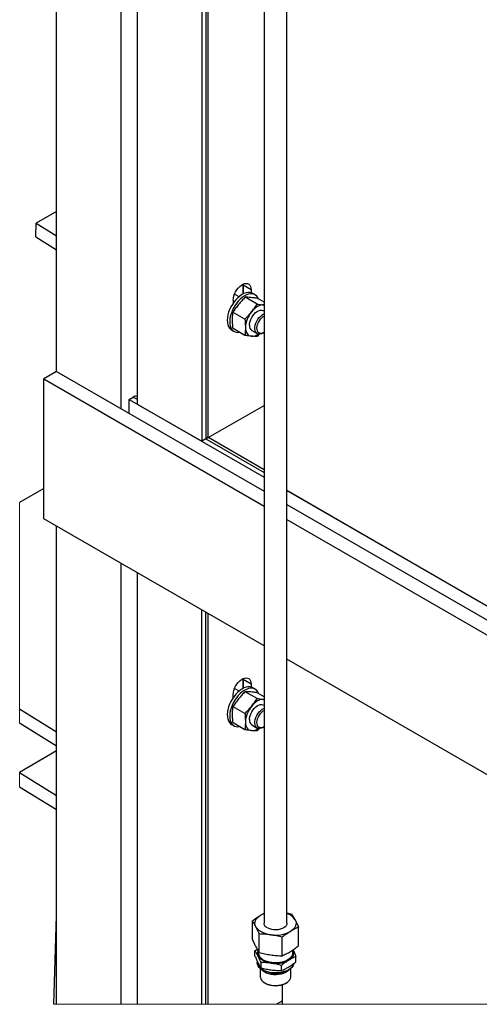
# Model space of a CAD drawing. Header units: millimetres. Extents: x 0 to 25230, y 0 to 17820.
# Tile 3 of 244: x 2716 to 3723, y 1283 to 3438. Entities that reach past the tile are written whole.
import ezdxf

# ---------------------------------------------------------------- set-up
doc = ezdxf.new("R2010")
doc.units = ezdxf.units.MM
doc.linetypes.add('SLD-Sólida', pattern=[0])
doc.layers.add('REFERÊNCIAS', color=9, linetype='SLD-Sólida')

msp = doc.modelspace()

# ---------------------------------------------------------------- linework, layer by layer
at = {"color": 7, "linetype": 'SLD-Sólida', "lineweight": 25, "ltscale": 30}
for p, q in [((3251.1, 4783.2), (3251.1, 1460.1)), ((3301.1, 1460.1), (3301.1, 4783.2)), ((3243.3, 1477.9), (3251.1, 1482.3)), ((3301.1, 1482.8), (3311.7, 1480.4)), ((3225.5, 1424.7), (3225.5, 1465.5)), ((3326.6, 1410.8), (3326.6, 1451.6)), ((3240.4, 1395.9), (3240.4, 1436.7)), ((3291, 1389), (3291, 1429.8)), ((3231.1, 1399.7), (3236, 1403.4)), ((3231.1, 1388.2), (3231.1, 1399.7)), ((3321, 1375.9), (3321, 1387.4)), ((3236.2, 1377.1), (3236.2, 1374.4)), ((3236.2, 1373.5), (3236.2, 1373.3)), ((3242.7, 1360.7), (3242.7, 1343.2)), ((3244.4, 1362.6), (3244.4, 1374.2)), ((3289.3, 1356.5), (3289.3, 1368)), ((3309.4, 1343.2), (3309.4, 1360.7)), ((3252.5, 1329.6), (3253.8, 1328.8)), ((3298.3, 1328.8), (3299.7, 1329.6))]:
    msp.add_line(p, q, dxfattribs=at)
at = {"color": 7, "linetype": 'SLD-Sólida', "lineweight": 18, "ltscale": 30}
for p, q in [((2715.5, 2381.3), (2715.5, 1898.9)), ((2715.5, 1790.6), (2715.5, 1759.2))]:
    msp.add_line(p, q, dxfattribs=at)
at = {"color": 7, "linetype": 'SLD-Sólida', "lineweight": 18, "ltscale": 30, "flags": 128}
msp.add_lwpolyline([(2790.6, 1282.7), (2796.5, 1282.7), (2938, 1282.7), (2973.3, 1282.7), (3114.7, 1282.7), (3123.6, 1282.7), (3128.8, 1282.7), (3278, 1282.7), (3291.5, 1282.7), (3751.1, 1282.7), (3782.1, 1282.7), (3916.4, 1282.7), (4001.3, 1282.7), (4179.8, 1282.7), (4210.8, 1282.7), (4609.9, 1282.7), (4654.7, 1282.7), (4704.7, 1282.7), (5140.3, 1282.7), (5196.9, 1282.7), (5249.9, 1282.7), (5249.9, 1282.7), (5379.2, 1282.7), (5410.2, 1282.7), (5556.7, 1282.7), (5556.7, 1400.7), (5556.7, 2129.3), (5556.7, 2313.1), (5556.7, 2766.1), (5556.7, 3292.9), (5556.7, 3318.7), (5556.7, 3353.2), (5556.7, 3361), (5556.7, 3371.7), (5556.7, 3471.5), (5556.7, 3519.3), (5556.7, 3577.1), (5556.7, 3621.4), (5556.7, 3679.1), (5556.7, 3969.6), (5556.7, 4132.9), (5556.7, 4296.2), (5556.7, 4327), (5556.7, 4367.8), (5556.7, 4786.6), (5556.7, 4789.6), (5556.7, 4805.7), (5556.7, 5060.8), (5556.7, 5060.8), (5556.7, 5305.5), (5556.7, 5354.4), (5556.7, 5370.5), (5556.7, 5384), (5556.7, 5488.1), (5556.7, 5528.9), (5556.7, 5947.6), (5556.7, 5950.7), (5556.7, 5966.8), (5556.7, 5996.7), (5504.9, 5996.7), (5476.9, 5996.7), (5471.7, 5996.7), (4701.8, 5996.7), (4676.9, 5996.7), (4566, 5996.7), (4445.2, 5996.7), (4442.2, 5996.7), (4416.4, 5996.7), (4413.4, 5996.7), (4372.9, 5996.7), (4367.4, 5996.7), (4360.5, 5996.7), (4359.3, 5996.7), (3936.6, 5996.7), (3936.6, 5996.7), (3618.4, 5996.7)], dxfattribs=at)
at = {"color": 7, "linetype": 'SLD-Sólida', "lineweight": 25, "ltscale": 30, "flags": 128}
for points in [[(3233, 1452.6), (3231.6, 1456), (3231.1, 1459.3), (3231.3, 1462.7), (3232.3, 1466.1), (3234, 1469.3), (3236.5, 1472.4), (3239.6, 1475.3), (3243.3, 1477.9)], [(3243.3, 1477.9), (3247.7, 1480.2), (3251.1, 1481.7)], [(3319.2, 1467.5), (3320.5, 1464.2), (3321.1, 1460.8), (3320.8, 1457.4), (3319.9, 1454.1), (3318.1, 1450.8), (3315.7, 1447.8), (3312.6, 1444.9), (3308.8, 1442.3)], [(3265.7, 1434.8), (3260.1, 1435.8), (3254.7, 1437.2), (3249.7, 1439), (3245.2, 1441.2), (3241.2, 1443.7), (3237.8, 1446.5), (3235, 1449.5), (3233, 1452.6)], [(3252.1, 1456), (3251.2, 1458.6), (3251.1, 1460.1)], [(3301.1, 1460.1), (3300.6, 1457.4), (3299.3, 1454.8), (3297.2, 1452.4), (3294.3, 1450.2), (3290.7, 1448.4), (3286.6, 1447), (3282.1, 1446.1), (3277.4, 1445.7), (3272.6, 1445.8), (3268, 1446.4), (3263.7, 1447.6), (3259.8, 1449.1), (3256.5, 1451.1), (3253.9, 1453.4), (3252.1, 1456)], [(3314.4, 1401.7), (3315.6, 1398.8), (3316.1, 1395.8), (3315.9, 1392.8), (3315, 1389.8), (3313.5, 1386.9), (3311.3, 1384.1), (3308.5, 1381.6), (3305.2, 1379.3)], [(3266.8, 1372.6), (3261.8, 1373.5), (3257.1, 1374.8), (3252.6, 1376.4), (3248.6, 1378.3), (3245.1, 1380.5), (3242, 1383), (3239.6, 1385.7), (3237.7, 1388.5)], [(3312.4, 1400.5), (3312.7, 1399.7), (3313.5, 1396.4), (3313.4, 1393.1), (3312.4, 1389.8), (3310.6, 1386.7), (3308, 1383.8), (3304.6, 1381.1), (3300.6, 1378.7), (3296, 1376.8), (3290.9, 1375.2), (3285.4, 1374.1), (3279.8, 1373.6), (3274, 1373.5), (3268.4, 1373.9), (3262.8, 1374.9), (3257.6, 1376.3), (3252.9, 1378.1), (3248.6, 1380.3), (3245.1, 1382.9), (3242.2, 1385.8), (3240.1, 1388.9)], [(3237.8, 1367.8), (3236.6, 1371.1), (3236.2, 1374.4)], [(3237.9, 1366.7), (3236.6, 1370.1), (3236.2, 1373.3)], [(3315.7, 1371.8), (3315.5, 1370.7), (3314.1, 1367.4), (3311.9, 1364.2), (3308.8, 1361.2), (3305.1, 1358.5), (3300.7, 1356.2), (3295.7, 1354.3), (3290.3, 1352.8), (3284.6, 1351.9), (3278.7, 1351.4), (3272.8, 1351.4), (3266.9, 1351.9), (3261.2, 1353), (3255.8, 1354.5), (3250.9, 1356.5), (3246.6, 1358.8), (3242.9, 1361.5), (3240, 1364.5), (3237.8, 1367.8)], [(3315.9, 1371.8), (3315.4, 1369.7), (3314.1, 1366.4), (3311.9, 1363.2), (3308.8, 1360.2), (3305.1, 1357.5), (3300.7, 1355.2), (3295.7, 1353.3), (3290.3, 1351.8), (3284.6, 1350.9), (3278.7, 1350.4), (3272.8, 1350.4), (3266.9, 1350.9), (3261.2, 1352), (3255.8, 1353.5), (3250.9, 1355.5), (3246.6, 1357.8), (3242.9, 1360.5), (3240, 1363.5), (3237.9, 1366.7)], [(3242.7, 1343.2), (3243, 1340.8), (3244.1, 1337.7), (3246.1, 1334.7), (3248.9, 1332), (3252.5, 1329.6), (3256.7, 1327.5), (3261.5, 1325.9), (3266.6, 1324.8), (3272, 1324.1), (3277.5, 1324), (3283, 1324.4), (3288.2, 1325.3), (3293.2, 1326.7), (3297.7, 1328.5), (3301.6, 1330.8), (3304.8, 1333.4), (3307.2, 1336.2), (3308.7, 1339.3), (3309.4, 1342.5), (3309.4, 1343.2)], [(3305.9, 1358.1), (3304.8, 1356.9), (3301.6, 1354.3), (3297.7, 1352), (3293.2, 1350.2), (3288.2, 1348.8), (3283, 1347.8), (3277.5, 1347.5), (3272, 1347.6), (3266.6, 1348.2), (3261.5, 1349.4), (3256.7, 1351), (3252.5, 1353.1), (3248.9, 1355.5), (3246.2, 1358.1)]]:
    msp.add_lwpolyline(points, dxfattribs=at)
at = {"color": 7, "linetype": 'SLD-Sólida', "lineweight": 25, "ltscale": 900}
for centre, radius, start, end in [((3290.4, 1449.3), 34.1, 32.2992, 71.6877), ((3276.3, 1502), 68, 261.0346, 298.565), ((3250.1, 1395.1), 14, 156.3553, 208.2302), ((3251.6, 1395.1), 13, 168.0744, 208.4167), ((3276.3, 1432.3), 60.4, 261.0343, 298.5657), ((3276.1, 1403), 52.9, 257.6357, 282.3643), ((3276.1, 1371.2), 47.9, 242.2632, 297.7368)]:
    msp.add_arc(centre, radius, start, end, dxfattribs=at)
at = {"color": 7, "linetype": 'SLD-Sólida', "lineweight": 25, "ltscale": 30}
for points, knots in [([(3225.5, 1465.5), (3228.4, 1467.7), (3234.2, 1472.1), (3240.3, 1476), (3243.3, 1477.9)], [0, 0, 0, 0, 0.507229, 1, 1, 1, 1]), ([(3311.7, 1480.4), (3313, 1478.4), (3315.6, 1474.2), (3318, 1469.8), (3319.2, 1467.5)], [0, 0, 0, 0, 0.476673, 1, 1, 1, 1]), ([(3319.2, 1467.5), (3321.1, 1463.7), (3323.7, 1458.4), (3326, 1453.1), (3326.6, 1451.6)], [0, 0, 0, 0, 0.735908, 1, 1, 1, 1]), ([(3233, 1452.6), (3231.7, 1454.9), (3229.4, 1459.3), (3226.8, 1463.5), (3225.5, 1465.5)], [0, 0, 0, 0, 0.52107, 1, 1, 1, 1]), ([(3240.4, 1436.7), (3239.8, 1438.2), (3237.5, 1443.5), (3234.9, 1448.8), (3233, 1452.6)], [0, 0, 0, 0, 0.26409, 1, 1, 1, 1]), ([(3326.6, 1451.6), (3323.6, 1450.2), (3317.6, 1447.4), (3311.8, 1444), (3308.8, 1442.3)], [0, 0, 0, 0, 0.489391, 1, 1, 1, 1]), ([(3225.5, 1424.7), (3226.7, 1421.9), (3229.1, 1416.5), (3231.7, 1411.3), (3233, 1408.8)], [0, 0, 0, 0, 0.516349, 1, 1, 1, 1]), ([(3265.7, 1434.8), (3261.5, 1435.3), (3253.1, 1436.3), (3244.6, 1436.6), (3240.4, 1436.7)], [0, 0, 0, 0, 0.5010844, 1, 1, 1, 1]), ([(3291, 1429.8), (3286.8, 1430.8), (3278.4, 1432.8), (3269.9, 1434.2), (3265.7, 1434.8)], [0, 0, 0, 0, 0.5004522, 1, 1, 1, 1]), ([(3308.8, 1442.3), (3305.8, 1440.3), (3299.7, 1436.4), (3293.9, 1432.1), (3291, 1429.8)], [0, 0, 0, 0, 0.49052, 1, 1, 1, 1]), ([(3233, 1408.8), (3234.8, 1405.4), (3237.1, 1401.1), (3239.8, 1396.9), (3240.4, 1395.9)], [0, 0, 0, 0, 0.764496, 1, 1, 1, 1]), ([(3308.8, 1398.4), (3311.8, 1400.3), (3317.9, 1404.2), (3323.7, 1408.6), (3326.6, 1410.8)], [0, 0, 0, 0, 0.490497, 1, 1, 1, 1]), ([(3314.4, 1401.7), (3316.1, 1398.3), (3318.4, 1393.5), (3320.5, 1388.7), (3321, 1387.4)], [0, 0, 0, 0, 0.7341367, 1, 1, 1, 1]), ([(3237.7, 1388.5), (3236.7, 1390.5), (3234.6, 1394.3), (3232.3, 1398), (3231.1, 1399.7)], [0, 0, 0, 0, 0.52383, 1, 1, 1, 1]), ([(3231.1, 1388.2), (3232.2, 1385.7), (3234.3, 1380.8), (3236.6, 1376.1), (3237.7, 1373.9)], [0, 0, 0, 0, 0.517941, 1, 1, 1, 1]), ([(3244.4, 1374.2), (3243.8, 1375.5), (3241.8, 1380.3), (3239.4, 1385), (3237.7, 1388.5)], [0, 0, 0, 0, 0.2658327, 1, 1, 1, 1]), ([(3240.4, 1395.9), (3244.6, 1394.9), (3252.9, 1392.9), (3261.4, 1391.6), (3265.7, 1390.9)], [0, 0, 0, 0, 0.5004522, 1, 1, 1, 1]), ([(3265.7, 1390.9), (3269.9, 1390.4), (3278.3, 1389.4), (3286.7, 1389.1), (3291, 1389)], [0, 0, 0, 0, 0.5010844, 1, 1, 1, 1]), ([(3291, 1389), (3293.9, 1390.4), (3300, 1393.2), (3305.8, 1396.6), (3308.8, 1398.4)], [0, 0, 0, 0, 0.489367, 1, 1, 1, 1]), ([(3321, 1387.4), (3318.4, 1386.2), (3312.9, 1383.8), (3307.8, 1380.8), (3305.2, 1379.3)], [0, 0, 0, 0, 0.487849, 1, 1, 1, 1]), ([(3237.7, 1373.9), (3239.3, 1370.9), (3241.4, 1367.1), (3243.8, 1363.5), (3244.4, 1362.6)], [0, 0, 0, 0, 0.766332, 1, 1, 1, 1]), ([(3266.8, 1372.6), (3263.1, 1373.1), (3255.6, 1374), (3248.1, 1374.1), (3244.4, 1374.2)], [0, 0, 0, 0, 0.5010999, 1, 1, 1, 1]), ([(3244.4, 1362.6), (3248.1, 1361.7), (3255.5, 1359.8), (3263.1, 1358.6), (3266.8, 1358)], [0, 0, 0, 0, 0.500298, 1, 1, 1, 1]), ([(3289.3, 1368), (3285.6, 1369), (3278.2, 1370.9), (3270.6, 1372), (3266.8, 1372.6)], [0, 0, 0, 0, 0.500298, 1, 1, 1, 1]), ([(3305.2, 1379.3), (3302.5, 1377.5), (3297, 1374), (3291.9, 1370.1), (3289.3, 1368)], [0, 0, 0, 0, 0.489256, 1, 1, 1, 1]), ([(3289.3, 1356.5), (3292, 1357.7), (3297.4, 1360.1), (3302.5, 1363.1), (3305.2, 1364.6)], [0, 0, 0, 0, 0.487878, 1, 1, 1, 1]), ([(3305.2, 1364.6), (3307.8, 1366.3), (3313.3, 1369.8), (3318.4, 1373.8), (3321, 1375.9)], [0, 0, 0, 0, 0.489282, 1, 1, 1, 1]), ([(3266.8, 1358), (3270.6, 1357.6), (3278, 1356.7), (3285.6, 1356.5), (3289.3, 1356.5)], [0, 0, 0, 0, 0.5011, 1, 1, 1, 1])]:
    msp.add_open_spline(points, degree=3, knots=knots, dxfattribs=at)
at = {"layer": 'REFERÊNCIAS', "linetype": 'SLD-Sólida', "lineweight": 25, "ltscale": 30}
for p, q in [((2796.5, 2668.4), (2796.5, 5214.8)), ((2938, 2586.8), (2938, 5133.2)), ((2973.3, 4828.2), (2973.3, 2597)), ((3114.7, 4746.5), (3114.7, 2515.4)), ((3123.6, 3534), (3123.6, 2520.5)), ((3128.8, 2527.6), (3128.8, 3531)), ((2796.5, 3018.7), (2751.9, 2993)), ((2751, 2962.9), (2751.9, 2993)), ((2751.9, 2993), (2796.5, 2965.4)), ((2751, 2962.9), (2796.5, 2934.8)), ((3204.9, 2857.2), (3203.1, 2858.3)), ((3204.8, 2859.2), (3204.9, 2857.2)), ((3204.9, 2857.2), (3204.8, 2859.2)), ((3204.9, 2857.2), (3204.9, 2837.8)), ((3222.6, 2847), (3204.9, 2857.2)), ((3204.9, 2837.8), (3204.9, 2857.2)), ((3222.6, 2847), (3222.6, 2840.7)), ((3183.7, 2824.6), (3183.7, 2818.2)), ((3196.2, 2831.9), (3186.4, 2837.6)), ((3187.3, 2837.1), (3187.3, 2839.6)), ((3235.6, 2815.7), (3209.5, 2830.7)), ((3231.6, 2836.1), (3226.2, 2839.1)), ((3251.1, 2819.7), (3236, 2828.4)), ((3251.1, 2813.7), (3250, 2813.8)), ((3250, 2813.8), (3251.1, 2813.8)), ((3209.1, 2782.7), (3183, 2797.7)), ((3251.1, 2800.3), (3249.2, 2801.3)), ((3209.1, 2747.3), (3183, 2762.4)), ((3180, 2759), (3185.3, 2755.9)), ((3224.2, 2758), (3236.1, 2751.1)), ((3240.7, 2750.3), (3235.6, 2745)), ((3248.6, 2752.4), (3250.9, 2753.7)), ((2796.5, 2668.4), (2768.3, 2652.1)), ((2768.3, 2652.1), (3251.1, 2373.4)), ((2768.3, 2345.9), (2768.3, 2652.1)), ((2796.5, 2668.4), (3251.1, 2406)), ((2955.6, 2607.2), (2964.5, 2612.3)), ((2964.5, 2612.3), (2973.3, 2607.3)), ((2973.3, 2613.2), (2973.3, 2613.2)), ((2955.6, 2607.2), (3251.1, 2436.6)), ((2955.6, 2576.6), (2955.6, 2607.2)), ((2973.3, 2597), (3114.7, 2515.4)), ((3128.8, 2523.4), (3251.1, 2594)), ((3251.1, 2452.8), (3127.6, 2524.1)), ((3123.6, 2520.5), (3114.7, 2515.4)), ((3123.6, 2520.5), (3251.1, 2446.9)), ((2768.3, 2411.7), (2715.5, 2381.3)), ((3301.1, 2407.8), (4654.7, 1626.4)), ((3751.1, 2148), (3301.1, 2407.8)), ((3301.1, 2377.2), (4654.7, 1595.8)), ((3251.1, 2067.2), (2768.3, 2345.9)), ((2796.5, 1282.7), (2796.5, 2329.6)), ((3301.1, 2344.5), (4654.7, 1563.1)), ((2938, 1282.7), (2938, 2247.9)), ((2973.3, 2227.5), (2973.3, 1282.7)), ((3114.7, 1282.7), (3114.7, 2145.9)), ((3123.6, 1282.7), (3123.6, 2140.7)), ((3128.8, 1282.7), (3128.8, 2137.8)), ((4609.9, 1282.7), (3301.1, 2038.3)), ((3204.9, 1993.7), (3203.1, 1994.8)), ((3204.8, 1995.7), (3204.9, 1993.7)), ((3204.9, 1993.7), (3204.8, 1995.7)), ((3204.9, 1993.7), (3204.9, 1974.3)), ((3222.6, 1983.5), (3204.9, 1993.7)), ((3204.9, 1974.3), (3204.9, 1993.7)), ((3222.6, 1983.5), (3222.6, 1977.2)), ((3196.2, 1968.5), (3186.4, 1974.1)), ((3187.3, 1973.6), (3187.3, 1976.1)), ((3235.6, 1952.2), (3209.5, 1967.2)), ((3231.6, 1972.6), (3226.2, 1975.6)), ((3251.1, 1956.2), (3236, 1964.9)), ((3183.7, 1954.7), (3183.7, 1961.1)), ((3251.1, 1950.2), (3250, 1950.4)), ((3250, 1950.4), (3251.1, 1950.3)), ((2715.5, 1929.5), (2796.5, 1879.5)), ((3209.1, 1919.2), (3183, 1934.2)), ((3251.1, 1936.8), (3249.2, 1937.8)), ((2715.5, 1898.9), (2796.5, 1848.8)), ((3209.1, 1883.8), (3183, 1898.9)), ((3180, 1895.5), (3185.3, 1892.5)), ((3224.2, 1894.5), (3236.1, 1887.6)), ((3240.7, 1886.8), (3235.6, 1881.5)), ((3248.6, 1888.9), (3250.9, 1890.2)), ((2796.5, 1837.4), (2715.5, 1790.6)), ((2715.5, 1789.9), (2796.5, 1739.9)), ((2715.5, 1759.2), (2796.5, 1709.2)), ((2790.6, 1282.7), (2796.5, 1476.5)), ((3291.5, 1282.7), (3291.5, 1325.8)), ((3291.5, 1290.5), (3278, 1282.7))]:
    msp.add_line(p, q, dxfattribs=at)
at = {"layer": 'REFERÊNCIAS', "linetype": 'SLD-Sólida', "lineweight": 25, "ltscale": 30, "flags": 128}
for points in [[(3183.7, 2824.6), (3184, 2828.9), (3185, 2833.5), (3186.6, 2838.1), (3188.8, 2842.6), (3191.4, 2847), (3194.5, 2850.9), (3197.8, 2854.3), (3201.3, 2857.1), (3204.9, 2859.2), (3208.4, 2860.5), (3211.8, 2860.9), (3214.8, 2860.5), (3217.5, 2859.2), (3219.7, 2857.2), (3221.3, 2854.4), (3222.2, 2851), (3222.6, 2847)], [(3226.2, 2839.1), (3223.6, 2840.3), (3219.9, 2841.2), (3215.8, 2841.2), (3211.5, 2840.4), (3207, 2838.8), (3202.5, 2836.4), (3197.9, 2833.3), (3193.5, 2829.6), (3189.2, 2825.2), (3185.2, 2820.4)], [(3239.2, 2826.5), (3237.5, 2830), (3235.2, 2833.2), (3232.3, 2835.6), (3228.9, 2837.3), (3225.2, 2838.1), (3221.1, 2838.1), (3216.8, 2837.3), (3212.3, 2835.7), (3207.8, 2833.4), (3203.2, 2830.3), (3198.8, 2826.5), (3194.5, 2822.2), (3190.5, 2817.3)], [(3185.2, 2820.4), (3181.6, 2815.1), (3178.4, 2809.5), (3175.6, 2803.7), (3173.4, 2797.8), (3171.8, 2791.9), (3170.8, 2786.2), (3170.4, 2780.7), (3170.7, 2775.6), (3171.6, 2771), (3173.1, 2766.9), (3175.1, 2763.4), (3177.8, 2760.6), (3180, 2759)], [(3190.5, 2817.3), (3186.9, 2812), (3183.7, 2806.4), (3181, 2800.6), (3178.7, 2794.7), (3177.1, 2788.9), (3176.1, 2783.2), (3175.7, 2777.7), (3176, 2772.6), (3176.9, 2767.9), (3178.4, 2763.8), (3180.4, 2760.3), (3183.1, 2757.5), (3186.2, 2755.5), (3189.7, 2754.2), (3193.7, 2753.8), (3197.4, 2754.1)], [(3219, 2769.5), (3219.4, 2773.5), (3220.3, 2777.8), (3221.8, 2782.1), (3223.9, 2786.4), (3226.5, 2790.4), (3229.4, 2794), (3232.5, 2797.1), (3235.9, 2799.6), (3239.2, 2801.3), (3242.5, 2802.3), (3245.6, 2802.5), (3248.3, 2801.8), (3249.2, 2801.3)], [(3250, 2813.8), (3246.9, 2813.8), (3243.6, 2813.2), (3240.2, 2812), (3236.7, 2810.3), (3233.3, 2808), (3229.8, 2805.3), (3226.6, 2802.1), (3223.5, 2798.5)], [(3248.6, 2752.4), (3245.3, 2750.8), (3242.1, 2750), (3239.1, 2750.1), (3236.4, 2751), (3234.2, 2752.6), (3232.6, 2755), (3231.5, 2758.1), (3231, 2761.6), (3231.1, 2765.6), (3231.9, 2769.8), (3233.3, 2774.2), (3235.3, 2778.4), (3237.7, 2782.5), (3240.5, 2786.3), (3243.7, 2789.5), (3247, 2792.1), (3250.3, 2794.1), (3251.1, 2794.4)], [(3250.9, 2753.6), (3247.7, 2752.2), (3244.8, 2751.6), (3242, 2751.7), (3239.6, 2752.7), (3237.7, 2754.5), (3236.3, 2756.9), (3235.6, 2760), (3235.4, 2763.5), (3235.9, 2767.3), (3237, 2771.4), (3238.6, 2775.4), (3240.8, 2779.2), (3243.3, 2782.8), (3246.2, 2785.9), (3249.3, 2788.4), (3251.1, 2789.5)], [(3210.2, 2764.4), (3210.4, 2760.5), (3211.1, 2757), (3212.2, 2753.8), (3213.7, 2751.1), (3215.7, 2748.9), (3218, 2747.2), (3220.6, 2746.1), (3223.5, 2745.5)], [(3183.7, 1961.1), (3184, 1965.4), (3185, 1970), (3186.6, 1974.6), (3188.8, 1979.1), (3191.4, 1983.5), (3194.5, 1987.4), (3197.8, 1990.8), (3201.3, 1993.6), (3204.9, 1995.7), (3208.4, 1997), (3211.8, 1997.4), (3214.8, 1997), (3217.5, 1995.7), (3219.7, 1993.7), (3221.3, 1990.9), (3222.2, 1987.5), (3222.6, 1983.5)], [(3226.2, 1975.6), (3223.6, 1976.8), (3219.9, 1977.7), (3215.8, 1977.7), (3211.5, 1976.9), (3207, 1975.3), (3202.5, 1972.9), (3197.9, 1969.9), (3193.5, 1966.1), (3189.2, 1961.7), (3185.2, 1956.9)], [(3239.2, 1963), (3237.5, 1966.5), (3235.2, 1969.7), (3232.3, 1972.1), (3228.9, 1973.8), (3225.2, 1974.6), (3221.1, 1974.6), (3216.8, 1973.9), (3212.3, 1972.3), (3207.8, 1969.9), (3203.2, 1966.8), (3198.8, 1963), (3194.5, 1958.7), (3190.5, 1953.8)], [(3185.2, 1956.9), (3181.6, 1951.6), (3178.4, 1946), (3175.6, 1940.2), (3173.4, 1934.3), (3171.8, 1928.4), (3170.8, 1922.7), (3170.4, 1917.3), (3170.7, 1912.1), (3171.6, 1907.5), (3173.1, 1903.4), (3175.1, 1899.9), (3177.8, 1897.1), (3180, 1895.5)], [(3190.5, 1953.8), (3186.9, 1948.5), (3183.7, 1942.9), (3181, 1937.1), (3178.7, 1931.2), (3177.1, 1925.4), (3176.1, 1919.7), (3175.7, 1914.2), (3176, 1909.1), (3176.9, 1904.4), (3178.4, 1900.3), (3180.4, 1896.8), (3183.1, 1894), (3186.2, 1892), (3189.7, 1890.7), (3193.7, 1890.3), (3197.4, 1890.6)], [(3250, 1950.4), (3246.9, 1950.3), (3243.6, 1949.7), (3240.2, 1948.5), (3236.7, 1946.8), (3233.3, 1944.5), (3229.8, 1941.8), (3226.6, 1938.6), (3223.5, 1935)], [(3219, 1906), (3219.4, 1910), (3220.3, 1914.3), (3221.8, 1918.6), (3223.9, 1922.9), (3226.5, 1926.9), (3229.4, 1930.5), (3232.5, 1933.6), (3235.9, 1936.1), (3239.2, 1937.8), (3242.5, 1938.8), (3245.6, 1939), (3248.3, 1938.3), (3249.2, 1937.8)], [(3248.6, 1888.9), (3245.3, 1887.3), (3242.1, 1886.6), (3239.1, 1886.6), (3236.4, 1887.5), (3234.2, 1889.1), (3232.6, 1891.5), (3231.5, 1894.6), (3231, 1898.1), (3231.1, 1902.1), (3231.9, 1906.3), (3233.3, 1910.7), (3235.3, 1914.9), (3237.7, 1919), (3240.5, 1922.8), (3243.7, 1926), (3247, 1928.6), (3250.3, 1930.6), (3251.1, 1930.9)], [(3250.9, 1890.2), (3247.7, 1888.7), (3244.8, 1888.1), (3242, 1888.3), (3239.6, 1889.2), (3237.7, 1891), (3236.3, 1893.4), (3235.6, 1896.5), (3235.4, 1900), (3235.9, 1903.9), (3237, 1907.9), (3238.6, 1911.9), (3240.8, 1915.8), (3243.3, 1919.3), (3246.2, 1922.4), (3249.3, 1924.9), (3251.1, 1926)], [(3210.2, 1900.9), (3210.4, 1897), (3211.1, 1893.5), (3212.2, 1890.3), (3213.7, 1887.6), (3215.7, 1885.4), (3218, 1883.7), (3220.6, 1882.6), (3223.5, 1882)]]:
    msp.add_lwpolyline(points, dxfattribs=at)
at = {"layer": 'REFERÊNCIAS', "linetype": 'SLD-Sólida', "lineweight": 25, "ltscale": 900}
for centre, radius, start, end in [((3267.7, 2761.7), 57.6, 140.2323, 177.3557), ((3231.4, 2768.1), 12.4, 173.8812, 234.8044), ((3223.9, 2770.6), 25.1, 268.9139, 305.6083), ((2969.6, 2605.6), 8.42, 64.1786, 127.1321), ((3120.4, 2528.2), 8.42, 292.8675, 355.8077), ((3267.7, 1898.2), 57.6, 140.2321, 177.3558), ((3231.4, 1904.7), 12.4, 173.8815, 234.8045), ((3223.9, 1907.1), 25.1, 268.9138, 305.6078)]:
    msp.add_arc(centre, radius, start, end, dxfattribs=at)
at = {"layer": 'REFERÊNCIAS', "linetype": 'SLD-Sólida', "lineweight": 25, "ltscale": 30}
for points, knots in [([(3209.5, 2830.7), (3207, 2828.2), (3202, 2823.1), (3197.5, 2817.6), (3195.2, 2814.9)], [0, 0, 0, 0, 0.500719, 1, 1, 1, 1]), ([(3221.7, 2830.2), (3219.6, 2830.3), (3215.5, 2830.7), (3211.5, 2830.7), (3209.5, 2830.7)], [0, 0, 0, 0, 0.521828, 1, 1, 1, 1]), ([(3236, 2828.4), (3233.6, 2828.7), (3228.8, 2829.4), (3224, 2829.9), (3221.7, 2830.2)], [0, 0, 0, 0, 0.516788, 1, 1, 1, 1]), ([(3195.2, 2814.9), (3193, 2812.1), (3188.7, 2806.6), (3184.9, 2800.7), (3183, 2797.7)], [0, 0, 0, 0, 0.501347, 1, 1, 1, 1]), ([(3223.5, 2798.5), (3225.6, 2801.3), (3229.9, 2806.9), (3233.7, 2812.7), (3235.6, 2815.7)], [0, 0, 0, 0, 0.501347, 1, 1, 1, 1]), ([(3235.6, 2815.7), (3238.1, 2815.3), (3242.9, 2814.6), (3247.7, 2814.1), (3250, 2813.8)], [0, 0, 0, 0, 0.51687, 1, 1, 1, 1]), ([(3181.9, 2780.7), (3182, 2783.6), (3182.1, 2789.3), (3182.7, 2795), (3183, 2797.7)], [0, 0, 0, 0, 0.5077675, 1, 1, 1, 1]), ([(3209.1, 2782.7), (3211.6, 2785.2), (3216.6, 2790.3), (3221.2, 2795.8), (3223.5, 2798.5)], [0, 0, 0, 0, 0.500719, 1, 1, 1, 1]), ([(3209.1, 2782.7), (3209.4, 2779.6), (3210, 2773.5), (3210.1, 2767.4), (3210.2, 2764.4)], [0, 0, 0, 0, 0.506742, 1, 1, 1, 1]), ([(3183, 2762.4), (3182.8, 2763.9), (3182.2, 2770), (3182, 2776.2), (3181.9, 2780.7)], [0, 0, 0, 0, 0.25722, 1, 1, 1, 1]), ([(3210.2, 2764.4), (3210.1, 2760.1), (3209.9, 2754.4), (3209.3, 2748.7), (3209.1, 2747.3)], [0, 0, 0, 0, 0.754822, 1, 1, 1, 1]), ([(3223.5, 2745.5), (3221.1, 2745.7), (3216.3, 2746.2), (3211.6, 2746.9), (3209.1, 2747.3)], [0, 0, 0, 0, 0.48089, 1, 1, 1, 1]), ([(3235.6, 2745), (3233.7, 2745), (3229.6, 2745), (3225.6, 2745.3), (3223.5, 2745.5)], [0, 0, 0, 0, 0.475872, 1, 1, 1, 1]), ([(3209.5, 1967.2), (3207, 1964.7), (3202, 1959.6), (3197.5, 1954.1), (3195.2, 1951.4)], [0, 0, 0, 0, 0.500718, 1, 1, 1, 1]), ([(3221.7, 1966.7), (3219.6, 1966.8), (3215.5, 1967.2), (3211.5, 1967.2), (3209.5, 1967.2)], [0, 0, 0, 0, 0.521828, 1, 1, 1, 1]), ([(3236, 1964.9), (3233.6, 1965.2), (3228.8, 1966), (3224, 1966.4), (3221.7, 1966.7)], [0, 0, 0, 0, 0.516787, 1, 1, 1, 1]), ([(3195.2, 1951.4), (3193, 1948.6), (3188.7, 1943.1), (3184.9, 1937.2), (3183, 1934.2)], [0, 0, 0, 0, 0.501346, 1, 1, 1, 1]), ([(3223.5, 1935), (3225.6, 1937.8), (3229.9, 1943.4), (3233.7, 1949.2), (3235.6, 1952.2)], [0, 0, 0, 0, 0.501347, 1, 1, 1, 1]), ([(3235.6, 1952.2), (3238.1, 1951.8), (3242.9, 1951.1), (3247.7, 1950.6), (3250, 1950.4)], [0, 0, 0, 0, 0.5168691, 1, 1, 1, 1]), ([(3181.9, 1917.2), (3182, 1920.1), (3182.1, 1925.8), (3182.7, 1931.5), (3183, 1934.2)], [0, 0, 0, 0, 0.507763, 1, 1, 1, 1]), ([(3209.1, 1919.2), (3211.6, 1921.7), (3216.6, 1926.8), (3221.2, 1932.3), (3223.5, 1935)], [0, 0, 0, 0, 0.500719, 1, 1, 1, 1]), ([(3209.1, 1919.2), (3209.4, 1916.1), (3210, 1910), (3210.1, 1903.9), (3210.2, 1900.9)], [0, 0, 0, 0, 0.506744, 1, 1, 1, 1]), ([(3183, 1898.9), (3182.8, 1900.5), (3182.2, 1906.5), (3182, 1912.7), (3181.9, 1917.2)], [0, 0, 0, 0, 0.257215, 1, 1, 1, 1]), ([(3210.2, 1900.9), (3210.1, 1896.6), (3209.9, 1890.9), (3209.3, 1885.2), (3209.1, 1883.8)], [0, 0, 0, 0, 0.754822, 1, 1, 1, 1]), ([(3223.5, 1882), (3221.1, 1882.2), (3216.3, 1882.7), (3211.6, 1883.5), (3209.1, 1883.8)], [0, 0, 0, 0, 0.4808889, 1, 1, 1, 1]), ([(3235.6, 1881.5), (3233.7, 1881.5), (3229.6, 1881.5), (3225.6, 1881.8), (3223.5, 1882)], [0, 0, 0, 0, 0.475872, 1, 1, 1, 1])]:
    msp.add_open_spline(points, degree=3, knots=knots, dxfattribs=at)

doc.saveas('drawing.dxf')
